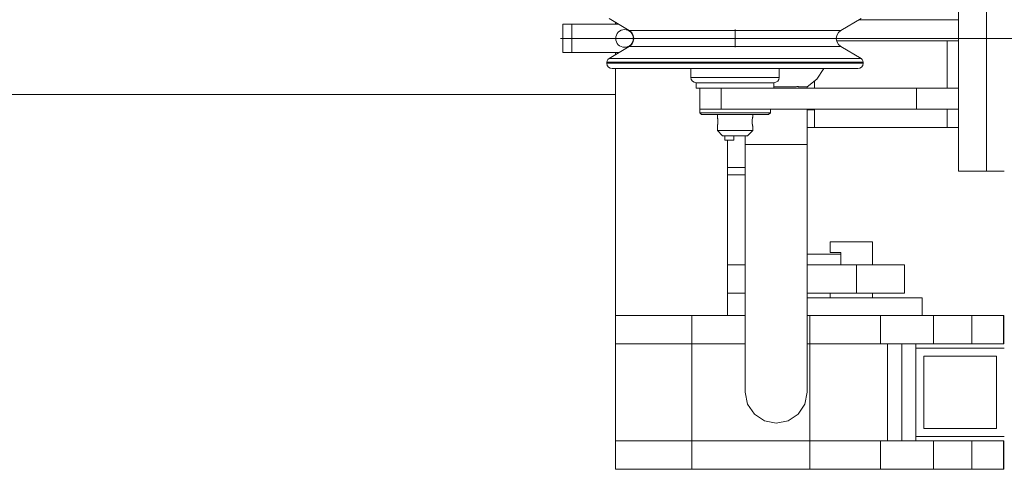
# Model space of a CAD drawing. Header units: millimetres. Extents: x 53746 to 116821, y -810352 to -765802.
# Tile 71 of 256: x 74482 to 75039, y -790506 to -790252. Entities that reach past the tile are written whole.
import ezdxf

# ---------------------------------------------------------------- set-up
doc = ezdxf.new("R2010")
doc.units = ezdxf.units.MM
doc.header["$MEASUREMENT"] = 0
doc.linetypes.add('DGN Style 3', pattern=[2002.806, 1430.575714, -572.230286])
doc.linetypes.add('DGN Style 4', pattern=[2290.351719, 1144.460571, -572.230286, 1.430576, -572.230286])
for name, color, linetype, lineweight in [('Main Cradle Rails', 7, 'Continuous', 0), ('Main Cradle Tower', 7, 'Continuous', 0), ('Main Cradle Tower Platform', 7, 'Continuous', 0), ('Main Cradle Tower Rail Frame', 7, 'Continuous', 0)]:
    doc.layers.add(name, color=color, linetype=linetype, lineweight=lineweight)

# ---------------------------------------------------------------- blocks, each defined once
blk = doc.blocks.new('*U57')
at = {"layer": 'Main Cradle Tower', "color": 7, "linetype": 'Continuous', "lineweight": 0}
for p, q in [((-10325.87, -2175.22), (-10269.68, -2175.22)), ((-10338.5, -2187.22), (-10269.68, -2187.22)), ((-10276.04, -2187.22), (-10276.04, -2213.83)), ((-10351.04, -2209.88), (-10351.04, -2213.83)), ((-10355.18, -2226.22), (-10351.04, -2226.22)), ((-10351.04, -2225.83), (-10351.04, -2236.22)), ((-10276.04, -2225.83), (-10276.04, -2236.22))]:
    blk.add_line(p, q, dxfattribs=at)
at = {"layer": 'Main Cradle Tower', "color": 7, "linetype": 'Continuous', "lineweight": 0, "flags": 128}
blk.add_lwpolyline([(-10351.04, -2236.22), (-10351.04, -2236.22), (-10276.04, -2236.22), (-10276.04, -2236.22)], dxfattribs=at)
at = {"layer": 'Main Cradle Tower Platform', "color": 7, "linetype": 'Continuous', "lineweight": 0}
for p, q in [((-10269.68, -2110.83), (-10269.68, -2260.83)), ((-10253.68, -2260.83), (-10253.68, -2110.83)), ((-10463.68, -2177.83), (-10463.68, -2176.66)), ((-10488.35, -2177.83), (-10493.49, -2177.83)), ((-10493.49, -2177.83), (-10493.49, -2193.83)), ((-10485.3, -2177.83), (-10488.35, -2177.83)), ((-10488.35, -2193.83), (-10488.35, -2177.83)), ((-10451.26, -2181.32), (-10455.82, -2181.32)), ((-10395.99, -2180.83), (-10395.99, -2190.83)), ((-10493.49, -2193.83), (-10488.35, -2193.83)), ((-10463.68, -2195.01), (-10463.68, -2193.83)), ((-10340.72, -2190.35), (-10336.17, -2190.35)), ((-10468.49, -2199.28), (-10462.97, -2199.28)), ((-10468.49, -2199.86), (-10462.97, -2199.86)), ((-10467.27, -2197.13), (-10461.84, -2197.13)), ((-10447.26, -2199.86), (-10423.74, -2199.86)), ((-10423.74, -2199.28), (-10395.99, -2199.28)), ((-10395.99, -2199.28), (-10368.25, -2199.28)), ((-10368.25, -2199.28), (-10344.73, -2199.28)), ((-10329.01, -2199.28), (-10323.49, -2199.28)), ((-10329.01, -2199.86), (-10323.49, -2199.86)), ((-10463.68, -2217.58), (-10463.68, -2202.86)), ((-10415.99, -2213.83), (-10415.99, -2225.83)), ((-10403.77, -2225.83), (-10403.77, -2213.83)), ((-10355.18, -2213.15), (-10355.18, -2213.83)), ((-10293.38, -2225.83), (-10293.38, -2213.83)), ((-16524.61, -2217.58), (-10463.68, -2217.58)), ((-10463.68, -2342.33), (-10463.68, -2217.58)), ((-10403.26, -2228.83), (-10409.43, -2228.83)), ((-10405.99, -2228.83), (-10405.99, -2230.24)), ((-10405.97, -2230.44), (-10405.94, -2230.53)), ((-10405.88, -2230.83), (-10405.84, -2231.06)), ((-10405.82, -2231.12), (-10405.8, -2231.3)), ((-10405.77, -2231.46), (-10405.74, -2231.72)), ((-10405.7, -2232.23), (-10405.68, -2232.5)), ((-10405.68, -2232.66), (-10405.68, -2232.78)), ((-10405.68, -2232.97), (-10405.68, -2233.24)), ((-10386.31, -2233.06), (-10386.3, -2233.34)), ((-10386.29, -2232.22), (-10386.3, -2232.49)), ((-10386.21, -2231.46), (-10386.25, -2231.72)), ((-10386.16, -2231.13), (-10386.19, -2231.29)), ((-10386, -2230.38), (-10386.03, -2230.51)), ((-10385.99, -2230.24), (-10385.99, -2228.83)), ((-10405.9, -2234.94), (-10405.95, -2235.14)), ((-10405.86, -2234.72), (-10405.9, -2234.93)), ((-10405.77, -2234.15), (-10405.79, -2234.35)), ((-10405.69, -2233.4), (-10405.71, -2233.61)), ((-10388.92, -2237.83), (-10386.75, -2237.83)), ((-10385.99, -2237.83), (-10386.75, -2237.83)), ((-10386.29, -2233.47), (-10386.27, -2233.68)), ((-10386.25, -2233.87), (-10386.22, -2234.15)), ((-10386.21, -2234.22), (-10386.18, -2234.4)), ((-10386.11, -2234.82), (-10386.07, -2234.98)), ((-10402.99, -2240.83), (-10402.46, -2240.83)), ((-10401.68, -2243.33), (-10401.68, -2240.83)), ((-10396.68, -2243.33), (-10401.68, -2243.33)), ((-10400.18, -2243.33), (-10400.18, -2342.33)), ((-10396.68, -2243.33), (-10396.68, -2240.83)), ((-10390.18, -2245.83), (-10390.18, -2240.83)), ((-10400.18, -2258.83), (-10390.18, -2258.83)), ((-10253.68, -2260.83), (-10269.68, -2260.83)), ((-10243.68, -2260.83), (-10253.68, -2260.83)), ((-10400.18, -2262.83), (-10390.18, -2262.83)), ((-10321.69, -2300.83), (-10325.59, -2300.83)), ((-10336.18, -2307.83), (-10355.18, -2307.83)), ((-10336.18, -2307.83), (-10336.18, -2306.83)), ((-10336.18, -2307.83), (-10336.18, -2313.83)), ((-10400.18, -2313.83), (-10390.18, -2313.83)), ((-10355.18, -2313.83), (-10327.28, -2313.83)), ((-10327.28, -2313.83), (-10327.28, -2329.83)), ((-10390.18, -2329.83), (-10400.18, -2329.83)), ((-10327.28, -2329.83), (-10355.18, -2329.83)), ((-10342.18, -2329.83), (-10342.18, -2332.33)), ((-10314.87, -2332.33), (-10330.18, -2332.33)), ((-10316.72, -2329.83), (-10327.28, -2329.83)), ((-10318.18, -2329.83), (-10318.18, -2332.33)), ((-10463.68, -2342.33), (-10420.38, -2342.33)), ((-10463.68, -2342.33), (-10463.68, -2358.33)), ((-10420.38, -2342.33), (-10390.18, -2342.33)), ((-10420.38, -2342.33), (-10420.38, -2358.33)), ((-10355.18, -2342.33), (-10353.68, -2342.33)), ((-10353.68, -2342.33), (-10313.68, -2342.33)), ((-10353.68, -2358.33), (-10353.68, -2342.33)), ((-10313.68, -2342.33), (-10283.68, -2342.33)), ((-10313.68, -2342.33), (-10313.68, -2358.33)), ((-10283.68, -2342.33), (-10262.1, -2342.33)), ((-10283.68, -2358.33), (-10283.68, -2342.33)), ((-10262.1, -2358.33), (-10262.1, -2342.33)), ((-10420.38, -2358.33), (-10463.68, -2358.33)), ((-10463.68, -2413.33), (-10463.68, -2358.33)), ((-10420.38, -2413.33), (-10420.38, -2358.33)), ((-10420.38, -2358.33), (-10390.18, -2358.33)), ((-10355.18, -2358.33), (-10353.68, -2358.33)), ((-10353.68, -2413.33), (-10353.68, -2358.33)), ((-10313.68, -2358.33), (-10353.68, -2358.33)), ((-10301.68, -2358.33), (-10313.68, -2358.33)), ((-10309.68, -2413.33), (-10309.68, -2358.33)), ((-10293.68, -2358.33), (-10301.68, -2358.33)), ((-10301.68, -2413.33), (-10301.68, -2358.33)), ((-10293.68, -2360.83), (-10293.68, -2358.33)), ((-10283.68, -2358.33), (-10293.68, -2358.33)), ((-10243.68, -2360.83), (-10293.68, -2360.83)), ((-10293.68, -2360.83), (-10293.68, -2410.83)), ((-10262.1, -2358.33), (-10283.68, -2358.33)), ((-10253.77, -2358.33), (-10262.1, -2358.33)), ((-10289.18, -2365.33), (-10289.18, -2406.33)), ((-10248.18, -2365.33), (-10289.18, -2365.33)), ((-10248.18, -2406.33), (-10248.18, -2365.33)), ((-10293.68, -2410.83), (-10243.68, -2410.83)), ((-10293.68, -2413.33), (-10293.68, -2410.83)), ((-10289.18, -2406.33), (-10248.18, -2406.33)), ((-10420.38, -2413.33), (-10463.68, -2413.33)), ((-10463.68, -2429.33), (-10463.68, -2413.33)), ((-10353.68, -2413.33), (-10420.38, -2413.33)), ((-10420.38, -2429.33), (-10420.38, -2413.33)), ((-10353.68, -2413.33), (-10313.68, -2413.33)), ((-10353.68, -2429.33), (-10353.68, -2413.33)), ((-10313.68, -2413.33), (-10283.68, -2413.33)), ((-10313.68, -2413.33), (-10313.68, -2429.33)), ((-10283.68, -2413.33), (-10262.1, -2413.33)), ((-10283.68, -2429.33), (-10283.68, -2413.33)), ((-10262.1, -2413.33), (-10253.77, -2413.33)), ((-10262.1, -2429.33), (-10262.1, -2413.33)), ((-10463.68, -2429.33), (-10420.38, -2429.33)), ((-10420.38, -2429.33), (-10353.68, -2429.33)), ((-10313.68, -2429.33), (-10353.68, -2429.33)), ((-10283.68, -2429.33), (-10313.68, -2429.33)), ((-10262.1, -2429.33), (-10283.68, -2429.33)), ((-10253.77, -2429.33), (-10262.1, -2429.33))]:
    blk.add_line(p, q, dxfattribs=at)
at = {"layer": 'Main Cradle Tower Platform', "color": 7, "linetype": 'DGN Style 4', "lineweight": 0}
blk.add_line((-10494.73, -2185.83), (-10453.24, -2185.83), dxfattribs=at)
at = {"layer": 'Main Cradle Tower Platform', "color": 7, "linetype": 'DGN Style 3', "lineweight": 0}
for q in [(-10458.49, -2185.83), (-10207.87, -2185.83)]:
    blk.add_line((-10440.19, -2185.83), q, dxfattribs=at)
at = {"layer": 'Main Cradle Tower Platform', "color": 7, "linetype": 'Continuous', "lineweight": 0, "flags": 128}
for points in [[(-10455.82, -2181.32), (-10454.45, -2182.49), (-10453.55, -2184.06), (-10453.24, -2185.83), (-10453.55, -2187.61), (-10454.45, -2189.18), (-10455.82, -2190.35), (-10467.27, -2197.13), (-10467.92, -2197.69), (-10468.34, -2198.44), (-10468.49, -2199.28), (-10468.49, -2199.86), (-10468.26, -2201.01), (-10467.61, -2201.98), (-10466.64, -2202.63), (-10465.49, -2202.86), (-10460.2, -2202.86), (-10445.14, -2202.86), (-10422.59, -2202.86), (-10395.99, -2202.86), (-10369.4, -2202.86), (-10346.85, -2202.86), (-10331.78, -2202.86), (-10326.49, -2202.86), (-10325.34, -2202.63), (-10324.37, -2201.98), (-10323.72, -2201.01), (-10323.49, -2199.86), (-10323.49, -2199.28), (-10323.64, -2198.44), (-10324.07, -2197.69), (-10324.72, -2197.13), (-10336.17, -2190.35), (-10337.54, -2189.18), (-10338.43, -2187.61), (-10338.74, -2185.83), (-10338.43, -2184.06), (-10337.54, -2182.49), (-10336.17, -2181.32), (-10324.72, -2174.53)], [(-10467.27, -2174.53), (-10455.82, -2181.32)], [(-10485.3, -2177.83), (-10478.65, -2177.83), (-10469.3, -2177.83), (-10461.7, -2177.83)], [(-10336.17, -2181.32), (-10340.72, -2181.32), (-10353.69, -2181.32), (-10373.1, -2181.32), (-10395.99, -2181.32), (-10418.89, -2181.32), (-10438.29, -2181.32), (-10451.26, -2181.32)], [(-10461.7, -2193.83), (-10469.3, -2193.83), (-10478.65, -2193.83), (-10485.3, -2193.83), (-10488.35, -2193.83)], [(-10455.82, -2190.35), (-10451.26, -2190.35), (-10438.29, -2190.35), (-10418.89, -2190.35), (-10395.99, -2190.35), (-10373.1, -2190.35), (-10353.69, -2190.35), (-10340.72, -2190.35), (-10340.72, -2190.35)], [(-10462.97, -2199.28), (-10462.97, -2199.28), (-10447.26, -2199.28)], [(-10462.97, -2199.86), (-10462.97, -2199.86), (-10447.26, -2199.86)], [(-10461.84, -2197.13), (-10461.84, -2197.13), (-10446.39, -2197.13)], [(-10447.26, -2199.28), (-10447.26, -2199.28), (-10423.74, -2199.28)], [(-10446.39, -2197.13), (-10446.39, -2197.13), (-10423.27, -2197.13)], [(-10423.74, -2199.86), (-10395.99, -2199.86), (-10395.99, -2199.86)], [(-10423.27, -2197.13), (-10423.27, -2197.13), (-10395.99, -2197.13)], [(-10395.99, -2197.13), (-10395.99, -2197.13), (-10368.72, -2197.13)], [(-10395.99, -2199.86), (-10368.25, -2199.86), (-10368.25, -2199.86)], [(-10368.72, -2197.13), (-10368.72, -2197.13), (-10345.59, -2197.13), (-10330.14, -2197.13), (-10324.72, -2197.13)], [(-10368.25, -2199.86), (-10344.73, -2199.86), (-10344.73, -2199.86)], [(-10344.73, -2199.28), (-10329.01, -2199.28), (-10329.01, -2199.28)], [(-10344.73, -2199.86), (-10329.01, -2199.86), (-10329.01, -2199.86)], [(-10416.32, -2210.83), (-10416.32, -2210.83), (-10417.99, -2210.83), (-10419.14, -2210.6), (-10420.11, -2209.95), (-10420.76, -2208.98), (-10420.99, -2207.83), (-10420.99, -2202.86)], [(-10370.99, -2202.86), (-10370.99, -2207.83), (-10371.22, -2208.98), (-10371.87, -2209.95), (-10372.84, -2210.6), (-10373.99, -2210.83), (-10375.67, -2210.83), (-10380.44, -2210.83), (-10387.57, -2210.83), (-10395.99, -2210.83), (-10404.41, -2210.83)], [(-10355.18, -2213.15), (-10349.7, -2208.81), (-10345.72, -2202.86)], [(-10420.99, -2207.83), (-10419.09, -2207.83), (-10413.67, -2207.83), (-10405.56, -2207.83), (-10395.99, -2207.83), (-10386.43, -2207.83), (-10378.31, -2207.83), (-10372.9, -2207.83), (-10370.99, -2207.83)], [(-10416.32, -2213.83), (-10417.99, -2213.83), (-10417.99, -2210.83), (-10416.32, -2210.83), (-10411.55, -2210.83), (-10404.41, -2210.83), (-10395.99, -2210.83), (-10387.57, -2210.83), (-10380.44, -2210.83), (-10375.67, -2210.83), (-10373.99, -2210.83), (-10373.99, -2213.83)], [(-10411.55, -2210.83), (-10411.55, -2210.83), (-10416.32, -2210.83)], [(-10404.41, -2210.83), (-10404.41, -2210.83), (-10411.55, -2210.83)], [(-10395.52, -2213.83), (-10395.99, -2213.83), (-10404.41, -2213.83), (-10411.55, -2213.83), (-10416.32, -2213.83)], [(-10269.68, -2213.83), (-10293.38, -2213.83), (-10395.52, -2213.83)], [(-10356.62, -2213.14), (-10360.1, -2213.14), (-10360.11, -2213.14), (-10360.3, -2212.98), (-10360.39, -2212.98), (-10361, -2213.06), (-10361.35, -2213.11), (-10361.35, -2213.11), (-10365.69, -2213.11), (-10365.98, -2213.11), (-10366.02, -2213.12), (-10372.16, -2213.12), (-10372.33, -2213.13), (-10372.68, -2213.15), (-10373.99, -2213.15)], [(-10355.18, -2213.15), (-10355.18, -2213.15), (-10356.38, -2213.15), (-10356.44, -2213.12), (-10356.51, -2213.09), (-10356.62, -2213.14)], [(-10414.47, -2225.83), (-10414.49, -2225.83), (-10415.99, -2225.83)], [(-10409.43, -2228.83), (-10413.55, -2228.83), (-10414.99, -2228.83), (-10415.99, -2227.83), (-10415.99, -2225.83), (-10415.99, -2225.83)], [(-10414.47, -2225.83), (-10414.47, -2225.83), (-10413.04, -2225.83)], [(-10410.16, -2225.83), (-10410.2, -2225.83), (-10413.04, -2225.83)], [(-10410.16, -2225.83), (-10410.13, -2225.83), (-10407.58, -2225.83)], [(-10269.68, -2225.83), (-10293.38, -2225.83), (-10403.77, -2225.83), (-10407.58, -2225.83)], [(-10375.99, -2225.83), (-10375.99, -2227.83), (-10376.99, -2228.83), (-10378.44, -2228.83), (-10382.56, -2228.83), (-10388.72, -2228.83), (-10395.99, -2228.83), (-10403.26, -2228.83)], [(-10355.18, -2225.83), (-10355.18, -2245.83), (-10356.51, -2245.83), (-10360.3, -2245.83), (-10365.98, -2245.83), (-10372.68, -2245.83), (-10379.37, -2245.83), (-10385.05, -2245.83), (-10388.85, -2245.83), (-10390.18, -2245.83)], [(-10415.99, -2227.83), (-10414.47, -2227.83), (-10410.13, -2227.83), (-10403.65, -2227.83), (-10395.99, -2227.83), (-10388.34, -2227.83), (-10381.85, -2227.83), (-10377.51, -2227.83), (-10375.99, -2227.83)], [(-10405.98, -2228.83), (-10405.99, -2230.33), (-10405.99, -2230.33)], [(-10405.99, -2230.34), (-10405.99, -2230.34), (-10405.99, -2230.33), (-10405.98, -2230.38), (-10405.95, -2230.51), (-10405.95, -2230.53), (-10405.91, -2230.68), (-10405.86, -2230.95), (-10405.84, -2231.07), (-10405.81, -2231.21), (-10405.76, -2231.58), (-10405.72, -2231.88), (-10405.72, -2231.91), (-10405.69, -2232.34), (-10405.68, -2232.73), (-10405.68, -2232.83), (-10405.68, -2233.17), (-10405.7, -2233.56), (-10405.72, -2233.79), (-10405.74, -2233.98), (-10405.79, -2234.31), (-10405.84, -2234.6), (-10405.84, -2234.65), (-10405.89, -2234.88), (-10405.94, -2235.11), (-10405.95, -2235.14), (-10405.97, -2235.24), (-10405.99, -2235.32), (-10405.99, -2235.33), (-10405.99, -2235.33), (-10405.99, -2235.33)], [(-10405.97, -2230.44), (-10405.99, -2230.36), (-10405.99, -2230.34), (-10405.99, -2230.34), (-10405.99, -2230.34)], [(-10405.94, -2230.53), (-10405.93, -2230.61), (-10405.9, -2230.75)], [(-10405.73, -2231.82), (-10405.72, -2231.88), (-10405.71, -2232.03)], [(-10386.03, -2235.2), (-10386.03, -2235.2), (-10386, -2235.29), (-10385.99, -2235.33), (-10386, -2235.32), (-10386.02, -2235.24), (-10386.04, -2235.14), (-10386.05, -2235.1), (-10386.1, -2234.87), (-10386.14, -2234.63), (-10386.15, -2234.6), (-10386.2, -2234.28), (-10386.24, -2233.97), (-10386.26, -2233.79), (-10386.28, -2233.55), (-10386.3, -2233.18), (-10386.31, -2232.83), (-10386.31, -2232.74), (-10386.3, -2232.34), (-10386.27, -2231.91), (-10386.26, -2231.88), (-10386.23, -2231.56), (-10386.17, -2231.19), (-10386.15, -2231.07), (-10386.13, -2230.93), (-10386.07, -2230.67), (-10386.04, -2230.53), (-10386.03, -2230.51)], [(-10386.31, -2232.65), (-10386.31, -2232.83), (-10386.31, -2232.86)], [(-10386.26, -2231.84), (-10386.26, -2231.88), (-10386.27, -2232.02)], [(-10386.11, -2230.84), (-10386.15, -2231.07), (-10386.15, -2231.08)], [(-10385.99, -2230.34), (-10385.99, -2230.34), (-10386, -2230.36), (-10386.02, -2230.44), (-10386.04, -2230.53), (-10386.06, -2230.61), (-10386.09, -2230.76)], [(-10386, -2230.38), (-10385.99, -2230.34), (-10386.01, -2228.83)], [(-10385.99, -2230.34), (-10385.99, -2230.34), (-10385.99, -2230.34), (-10385.99, -2230.34), (-10385.99, -2230.34)], [(-10405.95, -2235.14), (-10405.95, -2235.14), (-10405.95, -2235.14), (-10405.98, -2235.26), (-10405.99, -2235.33), (-10405.99, -2235.33), (-10405.99, -2235.33)], [(-10405.99, -2235.33), (-10405.99, -2235.33), (-10405.99, -2237.83), (-10402.99, -2240.83)], [(-10388.92, -2237.83), (-10392.17, -2237.83), (-10395.99, -2237.83), (-10399.82, -2237.83), (-10403.06, -2237.83), (-10405.23, -2237.83), (-10405.99, -2237.83)], [(-10405.81, -2234.45), (-10405.84, -2234.59), (-10405.85, -2234.7)], [(-10405.72, -2233.77), (-10405.72, -2233.79), (-10405.75, -2234.04)], [(-10385.99, -2235.33), (-10385.99, -2235.33), (-10385.99, -2237.83), (-10388.99, -2240.83), (-10389.53, -2240.83), (-10391.04, -2240.83), (-10393.31, -2240.83), (-10395.99, -2240.83), (-10398.67, -2240.83), (-10400.94, -2240.83), (-10402.46, -2240.83)], [(-10386.16, -2234.55), (-10386.15, -2234.59), (-10386.11, -2234.79)], [(-10386.06, -2235.03), (-10386.04, -2235.13), (-10386.03, -2235.2), (-10386.03, -2235.2)], [(-10390.18, -2245.85), (-10390.18, -2245.83), (-10388.85, -2245.83), (-10385.05, -2245.83), (-10379.37, -2245.83), (-10372.68, -2245.83), (-10365.98, -2245.83), (-10360.3, -2245.83), (-10356.51, -2245.83), (-10355.18, -2245.83), (-10355.18, -2282.07), (-10355.18, -2315.83), (-10355.18, -2344.83), (-10355.18, -2367.08), (-10355.18, -2381.06), (-10355.18, -2385.83)], [(-10355.18, -2385.83), (-10356.51, -2392.53), (-10360.3, -2398.21), (-10365.98, -2402), (-10372.68, -2403.33), (-10379.37, -2402), (-10385.05, -2398.21), (-10388.85, -2392.53), (-10390.18, -2385.83), (-10390.18, -2381.06), (-10390.18, -2367.08), (-10390.18, -2344.83), (-10390.18, -2315.83), (-10390.18, -2282.07), (-10390.18, -2245.85)], [(-10336.18, -2306.83), (-10338.66, -2306.83), (-10341.26, -2306.83), (-10342.18, -2306.83), (-10342.18, -2300.83), (-10341.26, -2300.83), (-10338.66, -2300.83), (-10334.77, -2300.83), (-10330.18, -2300.83), (-10325.59, -2300.83)], [(-10321.69, -2300.83), (-10319.09, -2300.83), (-10318.18, -2300.83), (-10318.18, -2313.83)], [(-10327.28, -2313.83), (-10316.72, -2313.83), (-10307.96, -2313.83), (-10302.19, -2313.83), (-10300.18, -2313.83), (-10300.18, -2329.83), (-10302.19, -2329.83), (-10307.96, -2329.83), (-10316.72, -2329.83)], [(-10355.18, -2332.33), (-10345.48, -2332.33), (-10330.18, -2332.33)], [(-10314.87, -2332.33), (-10301.89, -2332.33), (-10293.22, -2332.33), (-10290.18, -2332.33), (-10290.18, -2342.33)], [(-10262.1, -2342.33), (-10253.77, -2342.33), (-10247.48, -2342.33), (-10244.11, -2342.33), (-10244.11, -2358.33), (-10247.48, -2358.33), (-10253.77, -2358.33)], [(-10244.11, -2342.33), (-10244, -2342.33), (-10244, -2358.33), (-10244.11, -2358.33)], [(-10253.77, -2413.33), (-10247.48, -2413.33), (-10244.11, -2413.33), (-10244.11, -2429.33), (-10247.48, -2429.33), (-10253.77, -2429.33)], [(-10244.11, -2413.33), (-10244, -2413.33), (-10244, -2429.33), (-10244.11, -2429.33)]]:
    blk.add_lwpolyline(points, dxfattribs=at)
at = {"layer": 'Main Cradle Tower Platform', "color": 7, "linetype": 'Continuous', "lineweight": 0, "extrusion": (0, 0, -1)}
blk.add_arc((10458.49, -2185.83), 5, 0, 360, dxfattribs=at)
at = {"layer": 'Main Cradle Tower Rail Frame', "color": 7, "linetype": 'Continuous', "lineweight": 0}
for p, q in [((-10355.18, -2236.22), (-10351.04, -2236.22)), ((-10276.04, -2236.22), (-10269.68, -2236.22))]:
    blk.add_line(p, q, dxfattribs=at)

msp = doc.modelspace()

# ---------------------------------------------------------------- block references
at = {"layer": 'Main Cradle Rails', "color": 7, "linetype": 'Continuous', "lineweight": 0}
msp.add_blockref('*U57', (85283.05, -788076.95), dxfattribs=at)

doc.saveas('drawing.dxf')
